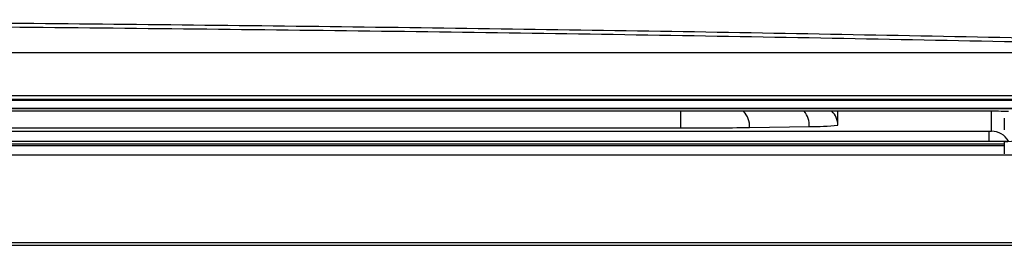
# Model space of a CAD drawing. Header units: millimetres. Extents: x -0.66 to 0.91, y -0.4 to 0.64.
# Tile 20 of 171: x 0.1295 to 0.1801, y -0.036 to -0.0244. Entities that reach past the tile are written whole.
import ezdxf

# ---------------------------------------------------------------- set-up
doc = ezdxf.new("R2010")
doc.units = ezdxf.units.MM
doc.layers.add('FORMAT', color=7, linetype='Continuous')

msp = doc.modelspace()

# ---------------------------------------------------------------- linework, layer by layer
at = {"layer": 'FORMAT', "color": 7, "linetype": 'Continuous', "lineweight": 25}
for p, q in [((-0.008394, -0.026087), (0.185535, -0.026087)), ((-0.013275, -0.028293), (0.190417, -0.028293)), ((-0.016138, -0.028529), (0.193279, -0.028529)), ((0.19326, -0.02851), (0.088571, -0.02851)), ((0.183571, -0.028967), (-0.006429, -0.028967)), ((0.183571, -0.028976), (-0.006429, -0.028976)), ((0.179327, -0.029112), (0.122106, -0.029112)), ((0.163482, -0.029969), (0.163482, -0.029112)), ((0.171553, -0.029828), (0.171553, -0.029112)), ((0.179465, -0.030139), (0.179465, -0.029112)), ((0.167018, -0.029944), (0.170089, -0.02989)), ((0.180121, -0.029473), (0.180121, -0.030073)), ((0.121586, -0.029969), (0.163482, -0.029969)), ((0.12368, -0.030142), (0.179327, -0.030142)), ((0.179327, -0.030142), (0.179327, -0.030657)), ((0.180121, -0.030802), (0.123133, -0.030802)), ((0.123145, -0.030792), (0.180121, -0.030792)), ((0.123306, -0.030657), (0.179327, -0.030657)), ((0.124253, -0.03088), (0.180121, -0.03088)), ((0.180121, -0.030695), (0.180121, -0.031295)), ((0.182401, -0.03138), (0.125021, -0.03138)), ((0.203483, -0.035889), (-0.026342, -0.035889)), ((0.203614, -0.03602), (-0.026473, -0.03602))]:
    msp.add_line(p, q, dxfattribs=at)
for centre, radius, start, end in [((0.165854, -0.029903), 0.0011639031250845, 357.977949, 42.822772), ((0.168898, -0.029854), 0.0011907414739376, 358.276512, 38.595132), ((0.170553, -0.029828), 0.0009997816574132, 0.000971, 45.814164), ((0.179578, -0.043512), 0.0144025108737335, 87.001674, 90.998631), ((0.170298, -0.017453), 0.0124393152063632, 269.035033, 275.790295), ((0.163698, 0.184703), 0.2146723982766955, 269.942353, 270.886018), ((0.179362, -0.028158), 0.0019837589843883, 269.001369, 272.998326), ((0.179465, -0.031139), 0.0010000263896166, 30.005911, 90.001646), ((0.179578, -0.016256), 0.0144025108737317, 269.001369, 272.998326), ((0.181371, -0.044652), 0.0140133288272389, 89.033514, 95.118562)]:
    msp.add_arc(centre, radius, start, end, dxfattribs=at)
for points, knots in [([(-0.0091379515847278, -0.0254260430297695), (-0.0042821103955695, -0.0253262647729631), (0.0054295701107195, -0.0251267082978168), (0.0201549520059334, -0.0248864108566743), (0.0349893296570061, -0.0246897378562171), (0.0500192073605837, -0.0245405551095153), (0.0652189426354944, -0.0244392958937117), (0.0805757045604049, -0.0243876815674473), (0.0959806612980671, -0.0243866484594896), (0.1125419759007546, -0.0244403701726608), (0.1302221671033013, -0.0245625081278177), (0.1489981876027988, -0.0247703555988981), (0.1677264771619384, -0.0250497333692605), (0.1800904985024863, -0.0253005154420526), (0.1862792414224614, -0.0254260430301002)], [0, 0, 0, 0, 0.0758394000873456, 0.1516787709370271, 0.2276845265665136, 0.3039225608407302, 0.3816002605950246, 0.4593883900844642, 0.5375112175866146, 0.6157464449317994, 0.7112905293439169, 0.8070401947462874, 0.903415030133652, 1, 1, 1, 1]), ([(0.1842509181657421, -0.0256070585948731), (0.1779607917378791, -0.025481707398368), (0.1653862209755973, -0.0252311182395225), (0.1462870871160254, -0.0249552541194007), (0.1270769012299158, -0.0247535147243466), (0.1077710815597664, -0.0246334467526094), (0.0884432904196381, -0.024593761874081), (0.0691338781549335, -0.0246345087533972), (0.0498841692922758, -0.0247551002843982), (0.0307326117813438, -0.0249568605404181), (0.0116943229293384, -0.0252322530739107), (-0.000839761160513, -0.025482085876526), (-0.0071096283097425, -0.0256070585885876)], [0, 0, 0, 0, 0.1001895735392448, 0.2002886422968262, 0.3004875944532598, 0.4005991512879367, 0.5007520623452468, 0.6006251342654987, 0.7004567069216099, 0.8003539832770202, 0.9001319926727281, 0.9999999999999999, 0.9999999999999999, 0.9999999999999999, 0.9999999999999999])]:
    msp.add_open_spline(points, degree=3, knots=knots, dxfattribs=at)

doc.saveas('drawing.dxf')
